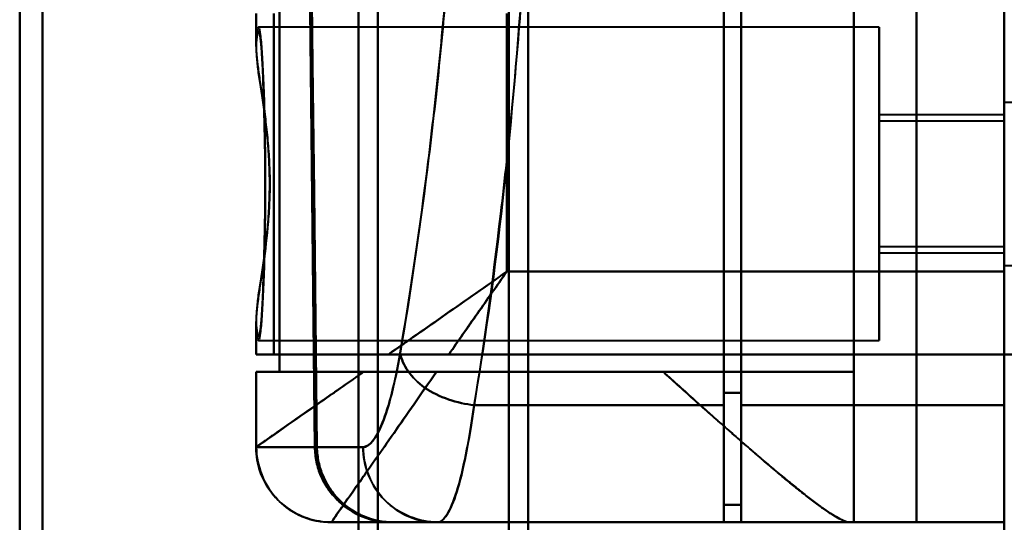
# Model space of a CAD drawing. Header units: millimetres. Extents: x -1352 to 2139, y -120 to 1210.
# Tile 27 of 87: x -779 to -740, y 936 to 956. Entities that reach past the tile are written whole.
import ezdxf

# ---------------------------------------------------------------- set-up
doc = ezdxf.new("R2010")
doc.units = ezdxf.units.MM
doc.layers.add('A-GENM', color=13, linetype='Continuous', lineweight=40)
doc.layers.add('G-IMPT', color=8, linetype='Continuous', lineweight=40)

# ---------------------------------------------------------------- blocks, each defined once
blk = doc.blocks.new('Maintenance r21 - Maintenance r21-762144-Avant')
at = {"layer": 'A-GENM'}
for p, q in [((-740, 1138), (-740, 0)), ((-740, 0), (-740, 1138))]:
    blk.add_line(p, q, dxfattribs=at)
blk = doc.blocks.new('NEXA 2000 CALQUES_dwg-762145-Avant')
at = {"layer": 'G-IMPT'}
for p, q in [((-740, 1137.772), (-740, 128.972)), ((-759, 1084.372), (-759, 883.372)), ((-759, 883.372), (-759, 1084.372)), ((-759.773, 1083.781), (-759.773, 883.372)), ((-759.773, 883.372), (-759.773, 1083.781)), ((-778.387, 1083.338), (-778.387, 883.372)), ((-778.387, 883.372), (-778.387, 1083.338)), ((-765, 1083.338), (-765, 883.372)), ((-765, 883.372), (-765, 1083.338)), ((-779.3, 1082.746), (-779.3, 883.372)), ((-779.3, 883.372), (-779.3, 1082.746)), ((-765.773, 1082.746), (-765.773, 883.372)), ((-765.773, 883.372), (-765.773, 1082.746)), ((-751.2, 1011.05), (-751.2, 941.05)), ((-751.2, 941.05), (-751.2, 1011.05)), ((-750.5, 941.05), (-750.5, 1011.05)), ((-750.5, 1011.05), (-750.5, 941.05)), ((-751.2, 1010.552), (-751.2, 941.532)), ((-751.2, 941.532), (-751.2, 1010.552)), ((-750.5, 1010.552), (-750.5, 941.532)), ((-750.5, 941.532), (-750.5, 1010.552)), ((-769.861, 956.672), (-769.861, 955.346)), ((-745, 956.122), (-769.77, 956.122)), ((-745, 956.122), (-745, 949.872)), ((-745, 949.872), (-745, 956.122)), ((-737.785, 953.122), (-740, 953.122)), ((-737.785, 953.122), (-740, 953.122)), ((-740, 949.872), (-740, 953.122)), ((-740, 953.122), (-740, 949.872)), ((-740, 949.872), (-740, 953.122)), ((-740, 953.122), (-740, 946.622)), ((-740, 953.122), (-740, 949.872)), ((-740, 952.687), (-740, 946.622)), ((-740, 952.622), (-745, 952.622)), ((-745, 949.872), (-745, 952.622)), ((-745, 952.622), (-745, 949.872)), ((-740, 952.372), (-745, 952.372)), ((-745, 952.372), (-745, 949.872)), ((-745, 949.872), (-745, 952.372)), ((-740, 949.872), (-740, 952.622)), ((-740, 952.622), (-740, 949.872)), ((-740, 949.872), (-740, 952.372)), ((-740, 952.372), (-740, 949.872)), ((-745, 949.872), (-745, 947.372)), ((-745, 947.372), (-745, 949.872)), ((-745, 949.872), (-745, 943.622)), ((-745, 947.122), (-745, 949.872)), ((-745, 949.872), (-745, 947.122)), ((-745, 943.622), (-745, 949.872)), ((-740, 947.372), (-740, 949.872)), ((-740, 946.622), (-740, 949.872)), ((-740, 949.872), (-740, 947.372)), ((-740, 949.872), (-740, 947.058)), ((-740, 947.122), (-740, 949.872)), ((-740, 946.622), (-740, 949.872)), ((-740, 949.872), (-740, 947.122)), ((-740, 949.872), (-740, 946.622)), ((-745, 947.372), (-740, 947.372)), ((-745, 947.122), (-740, 947.122)), ((-740, 946.622), (-737.785, 946.622)), ((-740, 946.622), (-737.785, 946.622)), ((-740, 943.072), (-740, 946.372)), ((-740, 946.372), (-740, 943.072)), ((-769.861, 944.399), (-769.861, 943.072)), ((-769.77, 943.622), (-745, 943.622)), ((-764.576, 943.072), (-769.861, 943.072)), ((-769.861, 943.072), (-764.576, 943.072)), ((-769.152, 943.072), (-769.857, 943.072)), ((-769.857, 943.072), (-769.152, 943.072)), ((-769.861, 942.372), (-769.861, 939.372)), ((-769.861, 942.372), (-765.575, 942.372)), ((-765.575, 942.372), (-769.861, 942.372)), ((-769.857, 942.372), (-768.936, 942.372)), ((-768.936, 942.372), (-769.857, 942.372)), ((-746, 942.372), (-753.615, 942.372)), ((-753.615, 942.372), (-746, 942.372)), ((-746, 936.372), (-746, 942.372)), ((-751.2, 941.532), (-751.2, 937.072)), ((-751.2, 937.072), (-751.2, 941.532)), ((-750.5, 941.532), (-750.5, 937.072)), ((-750.5, 937.072), (-750.5, 941.532)), ((-751.2, 941.05), (-751.2, 936.372)), ((-751.2, 936.372), (-751.2, 941.05)), ((-750.5, 936.372), (-750.5, 941.05)), ((-750.5, 941.05), (-750.5, 936.372)), ((-769.857, 939.372), (-769.86, 939.372)), ((-769.86, 939.372), (-769.857, 939.372)), ((-767.52, 939.372), (-769.857, 939.372)), ((-769.857, 939.372), (-767.52, 939.372)), ((-767.437, 939.372), (-765.593, 939.372)), ((-765.593, 939.372), (-767.437, 939.372)), ((-766.858, 936.372), (-766.861, 936.372)), ((-766.861, 936.372), (-746.17, 936.372)), ((-766.858, 936.372), (-766.861, 936.372)), ((-766.861, 936.372), (-766.858, 936.372)), ((-764.465, 936.372), (-766.858, 936.372)), ((-766.858, 936.372), (-764.465, 936.372)), ((-762.629, 936.372), (-764.382, 936.372)), ((-764.382, 936.372), (-762.629, 936.372)), ((-746, 936.372), (-746.17, 936.372)), ((-746.17, 936.372), (-746, 936.372))]:
    blk.add_line(p, q, dxfattribs=at)
at = {"layer": 'G-IMPT', "flags": 128}
for points in [[(-740, 1137.772), (-740, 885.572), (-740, 633.372), (-740, 381.172), (-740, 128.972)], [(-740, 128.972), (-740, 381.172), (-740, 633.372), (-740, 885.572), (-740, 1137.772)], [(-746, 1015.372), (-746, 995.622), (-746, 975.872), (-746, 956.122), (-746, 936.372)], [(-746, 936.372), (-746, 956.122), (-746, 975.872), (-746, 995.622), (-746, 1015.372)], [(-743.509, 1015.372), (-743.509, 995.622), (-743.509, 975.872), (-743.509, 956.122), (-743.509, 936.372)], [(-743.509, 936.372), (-743.509, 956.122), (-743.509, 975.872), (-743.509, 995.622), (-743.509, 1015.372)], [(-740, 936.372), (-740, 956.122), (-740, 975.872), (-740, 995.622), (-740, 1015.372)], [(-740, 943.072), (-740, 959.472), (-740, 975.872), (-740, 992.272), (-740, 1008.672)], [(-740, 1008.672), (-740, 992.272), (-740, 975.872), (-740, 959.472), (-740, 943.072)], [(-740, 1008.672), (-740, 992.272), (-740, 975.872), (-740, 959.472), (-740, 943.072)], [(-740, 943.072), (-740, 959.472), (-740, 975.872), (-740, 992.272), (-740, 1008.672)], [(-740, 1008.672), (-740, 992.272), (-740, 975.872), (-740, 959.472), (-740, 943.072)], [(-740, 1005.372), (-740, 990.622), (-740, 975.872), (-740, 961.122), (-740, 946.372)], [(-740, 946.372), (-740, 961.122), (-740, 975.872), (-740, 990.622), (-740, 1005.372)], [(-767.437, 939.372), (-767.495, 944.456), (-767.552, 949.54), (-767.608, 954.625), (-767.663, 959.71)], [(-767.663, 959.71), (-767.608, 954.625), (-767.552, 949.54), (-767.495, 944.456), (-767.437, 939.372)], [(-750.5, 937.072), (-750.5, 942.732), (-750.5, 948.391), (-750.5, 954.051), (-750.5, 959.71)], [(-750.5, 959.71), (-750.5, 954.051), (-750.5, 948.391), (-750.5, 942.732), (-750.5, 937.072)], [(-767.738, 959.327), (-767.684, 954.338), (-767.63, 949.348), (-767.575, 944.36), (-767.52, 939.372)], [(-767.52, 939.372), (-767.575, 944.36), (-767.63, 949.348), (-767.684, 954.338), (-767.738, 959.327)], [(-750.5, 959.327), (-750.5, 953.589), (-750.5, 947.85), (-750.5, 942.111), (-750.5, 936.372)], [(-750.5, 936.372), (-750.5, 942.111), (-750.5, 947.85), (-750.5, 953.589), (-750.5, 959.327)], [(-768.936, 942.372), (-768.936, 946.122), (-768.936, 949.872), (-768.936, 953.622), (-768.936, 957.372)], [(-768.936, 957.372), (-768.936, 953.622), (-768.936, 949.872), (-768.936, 946.122), (-768.936, 942.372)], [(-746, 942.372), (-746, 946.122), (-746, 949.872), (-746, 953.622), (-746, 957.372)], [(-746, 957.372), (-746, 953.622), (-746, 949.872), (-746, 946.122), (-746, 942.372)], [(-769.857, 955.499), (-769.857, 955.792), (-769.857, 956.085), (-769.857, 956.379), (-769.857, 956.672)], [(-769.857, 956.672), (-769.857, 956.379), (-769.857, 956.085), (-769.857, 955.792), (-769.857, 955.499)], [(-769.152, 956.672), (-769.152, 953.272), (-769.152, 949.872), (-769.152, 946.472), (-769.152, 943.072)], [(-769.152, 943.072), (-769.152, 946.472), (-769.152, 949.872), (-769.152, 953.272), (-769.152, 956.672)], [(-759.861, 946.372), (-759.861, 948.947), (-759.861, 951.522), (-759.861, 954.097), (-759.861, 956.672)], [(-759.861, 956.672), (-759.861, 954.097), (-759.861, 951.522), (-759.861, 948.947), (-759.861, 946.372)], [(-759.861, 946.372), (-754.896, 946.372), (-749.93, 946.372), (-744.965, 946.372), (-740, 946.372)], [(-740, 946.372), (-744.965, 946.372), (-749.93, 946.372), (-754.896, 946.372), (-759.861, 946.372)], [(-769.857, 943.072), (-769.857, 943.366), (-769.857, 943.659), (-769.857, 943.953), (-769.857, 944.246)], [(-769.857, 944.246), (-769.857, 943.953), (-769.857, 943.659), (-769.857, 943.366), (-769.857, 943.072)], [(-740, 943.072), (-747.288, 943.072), (-754.576, 943.072), (-761.864, 943.072), (-769.152, 943.072)], [(-769.152, 943.072), (-761.864, 943.072), (-754.576, 943.072), (-747.288, 943.072), (-740, 943.072)], [(-740, 943.072), (-745.543, 943.072), (-751.085, 943.072), (-756.628, 943.072), (-762.17, 943.072)], [(-762.17, 943.072), (-756.628, 943.072), (-751.085, 943.072), (-745.543, 943.072), (-740, 943.072)], [(-740, 288.672), (-740, 452.272), (-740, 615.872), (-740, 779.472), (-740, 943.072)], [(-740, 943.072), (-740, 779.472), (-740, 615.872), (-740, 452.272), (-740, 288.672)], [(-740, 943.072), (-739.5, 943.072), (-739, 943.072), (-738.5, 943.072), (-738, 943.072)], [(-738, 943.072), (-738.5, 943.072), (-739, 943.072), (-739.5, 943.072), (-740, 943.072)], [(-769.857, 939.372), (-769.857, 940.122), (-769.857, 940.872), (-769.857, 941.622), (-769.857, 942.372)], [(-769.857, 942.372), (-769.857, 941.622), (-769.857, 940.872), (-769.857, 940.122), (-769.857, 939.372)], [(-746, 942.372), (-751.734, 942.372), (-757.468, 942.372), (-763.202, 942.372), (-768.936, 942.372)], [(-768.936, 942.372), (-763.202, 942.372), (-757.468, 942.372), (-751.734, 942.372), (-746, 942.372)], [(-762.661, 942.372), (-760.399, 942.372), (-758.138, 942.372), (-755.876, 942.372), (-753.615, 942.372)], [(-753.615, 942.372), (-755.876, 942.372), (-758.138, 942.372), (-760.399, 942.372), (-762.661, 942.372)], [(-746, 936.372), (-746, 937.872), (-746, 939.372), (-746, 940.872), (-746, 942.372)], [(-746, 942.372), (-746, 940.872), (-746, 939.372), (-746, 937.872), (-746, 936.372)], [(-750.5, 941.532), (-750.675, 941.532), (-750.85, 941.532), (-751.025, 941.532), (-751.2, 941.532)], [(-751.2, 941.532), (-751.025, 941.532), (-750.85, 941.532), (-750.675, 941.532), (-750.5, 941.532)], [(-751.2, 941.05), (-753.691, 941.05), (-756.182, 941.05), (-758.672, 941.05), (-761.163, 941.05)], [(-761.163, 941.05), (-758.672, 941.05), (-756.182, 941.05), (-753.691, 941.05), (-751.2, 941.05)], [(-750.5, 941.05), (-747.875, 941.05), (-745.25, 941.05), (-742.625, 941.05), (-740, 941.05)], [(-740, 941.05), (-742.625, 941.05), (-745.25, 941.05), (-747.875, 941.05), (-750.5, 941.05)], [(-766.861, 936.372), (-766.981, 936.375), (-767.1, 936.382), (-767.22, 936.394), (-767.339, 936.411), (-767.457, 936.432), (-767.574, 936.458), (-767.69, 936.489), (-767.804, 936.525), (-767.918, 936.565), (-768.029, 936.609), (-768.139, 936.658), (-768.246, 936.711), (-768.351, 936.769), (-768.454, 936.831), (-768.555, 936.896), (-768.652, 936.966), (-768.747, 937.04), (-768.839, 937.117), (-768.927, 937.198), (-769.013, 937.282), (-769.095, 937.37), (-769.173, 937.461), (-769.247, 937.555), (-769.318, 937.652), (-769.385, 937.751), (-769.448, 937.854), (-769.507, 937.958), (-769.561, 938.065), (-769.611, 938.174), (-769.657, 938.285), (-769.698, 938.398), (-769.735, 938.512), (-769.767, 938.628), (-769.794, 938.745), (-769.817, 938.862), (-769.835, 938.981), (-769.848, 939.1), (-769.857, 939.22), (-769.861, 939.34), (-769.861, 939.372)], [(-751.2, 937.072), (-751.2, 936.897), (-751.2, 936.722), (-751.2, 936.547), (-751.2, 936.372)], [(-750.5, 937.072), (-750.675, 937.072), (-750.85, 937.072), (-751.025, 937.072), (-751.2, 937.072)], [(-751.2, 937.072), (-751.025, 937.072), (-750.85, 937.072), (-750.675, 937.072), (-750.5, 937.072)], [(-750.5, 937.072), (-750.675, 937.072), (-750.85, 937.072), (-751.025, 937.072), (-751.2, 937.072)], [(-751.2, 937.072), (-751.025, 937.072), (-750.85, 937.072), (-750.675, 937.072), (-750.5, 937.072)], [(-751.2, 936.372), (-751.2, 936.547), (-751.2, 936.722), (-751.2, 936.897), (-751.2, 937.072)], [(-766.861, 936.372), (-761.688, 936.372), (-756.515, 936.372), (-751.343, 936.372), (-746.17, 936.372)], [(-746.17, 936.372), (-751.343, 936.372), (-756.515, 936.372), (-761.688, 936.372), (-766.861, 936.372)], [(-764.465, 936.372), (-765.894, 936.372), (-766.739, 936.372), (-766.858, 936.372)], [(-750.5, 936.372), (-753.991, 936.372), (-757.483, 936.372), (-760.974, 936.372), (-764.465, 936.372)], [(-764.465, 936.372), (-760.974, 936.372), (-757.483, 936.372), (-753.991, 936.372), (-750.5, 936.372)], [(-751.2, 936.372), (-754.495, 936.372), (-757.791, 936.372), (-761.086, 936.372), (-764.382, 936.372)], [(-764.382, 936.372), (-761.086, 936.372), (-757.791, 936.372), (-754.495, 936.372), (-751.2, 936.372)], [(-751.2, 936.372), (-754.057, 936.372), (-756.914, 936.372), (-759.772, 936.372), (-762.629, 936.372)], [(-762.629, 936.372), (-759.772, 936.372), (-756.914, 936.372), (-754.057, 936.372), (-751.2, 936.372)], [(-740, 936.372), (-742.625, 936.372), (-745.25, 936.372), (-747.875, 936.372), (-750.5, 936.372)], [(-750.5, 936.372), (-747.875, 936.372), (-745.25, 936.372), (-742.625, 936.372), (-740, 936.372)], [(-743.509, 936.372), (-744.131, 936.372), (-744.754, 936.372), (-745.377, 936.372), (-746, 936.372)], [(-746, 936.372), (-745.377, 936.372), (-744.754, 936.372), (-744.131, 936.372), (-743.509, 936.372)], [(-740, 936.372), (-740.877, 936.372), (-741.754, 936.372), (-742.631, 936.372), (-743.509, 936.372)], [(-743.509, 936.372), (-742.631, 936.372), (-741.754, 936.372), (-740.877, 936.372), (-740, 936.372)]]:
    blk.add_lwpolyline(points, dxfattribs=at)
at = {"layer": 'G-IMPT'}
blk.add_arc((-766.861, 939.372), 3, 180, 270, dxfattribs=at)
for centre, ratio in [((-766.858, 939.372), 0.999612), ((-766.858, 939.372), 0.999612), ((-762.629, 939.372), 0.988057)]:
    blk.add_ellipse(centre, major_axis=(0, 3), ratio=ratio, start_param=1.570796, end_param=3.141593, dxfattribs=at)
for points in [[(-761.163, 941.05), (-760.333, 945.736), (-759.098, 956.854), (-758.306, 976.323), (-759.236, 995.678), (-760.514, 1006.527), (-761.359, 1011.05)], [(-759.861, 946.372), (-760.057, 946.092), (-760.449, 945.532), (-761.033, 944.697), (-761.61, 943.874), (-761.985, 943.337), (-762.17, 943.072)], [(-765.593, 939.372), (-765.338, 939.372), (-764.802, 940.043), (-764.32, 941.929), (-764.115, 943.115)], [(-764.115, 943.115), (-764.326, 941.909), (-764.802, 940.049), (-765.334, 939.379), (-765.593, 939.372)], [(-762.17, 943.072), (-762.59, 943.072), (-763.423, 943.072), (-764.205, 943.072), (-764.576, 943.072)], [(-764.115, 943.115), (-764.073, 942.886), (-763.856, 942.392), (-763.179, 941.705), (-762.196, 941.232), (-761.491, 941.08), (-761.163, 941.05)], [(-761.163, 941.05), (-761.491, 941.08), (-762.196, 941.232), (-763.179, 941.705), (-763.856, 942.392), (-764.073, 942.886), (-764.115, 943.115)], [(-769.861, 939.372), (-769.861, 939.376), (-769.667, 939.512), (-768.811, 940.113), (-767.439, 941.07), (-766.233, 941.903), (-765.575, 942.372)], [(-766.861, 936.372), (-766.861, 936.372), (-766.663, 936.654), (-765.8, 937.888), (-764.441, 939.829), (-763.28, 941.487), (-762.661, 942.372)], [(-762.629, 936.372), (-762.5, 936.372), (-762.242, 936.581), (-761.853, 937.502), (-761.485, 938.979), (-761.267, 940.311), (-761.163, 941.05)], [(-761.163, 941.05), (-761.264, 940.312), (-761.489, 938.968), (-761.853, 937.503), (-762.241, 936.588), (-762.502, 936.372), (-762.629, 936.372)], [(-769.861, 939.372), (-769.861, 939.019), (-769.708, 938.245), (-769.049, 937.184), (-767.988, 936.525), (-767.214, 936.372), (-766.861, 936.372)], [(-764.465, 936.372), (-764.673, 936.375), (-765.075, 936.417), (-765.628, 936.581), (-766.159, 936.864), (-766.624, 937.235), (-767.004, 937.694), (-767.296, 938.218), (-767.467, 938.766), (-767.514, 939.166), (-767.52, 939.372)], [(-767.52, 939.372), (-767.515, 938.978), (-767.348, 938.191), (-766.665, 937.195), (-765.654, 936.529), (-764.861, 936.372), (-764.465, 936.372)], [(-764.382, 936.372), (-764.778, 936.372), (-765.571, 936.529), (-766.582, 937.195), (-767.266, 938.191), (-767.433, 938.978), (-767.437, 939.372)], [(-767.437, 939.372), (-767.432, 939.166), (-767.385, 938.766), (-767.213, 938.218), (-766.921, 937.693), (-766.542, 937.235), (-766.076, 936.864), (-765.545, 936.581), (-764.991, 936.417), (-764.589, 936.375), (-764.382, 936.372)], [(-762.629, 936.372), (-762.978, 936.372), (-763.743, 936.525), (-764.791, 937.184), (-765.442, 938.245), (-765.593, 939.019), (-765.593, 939.372)]]:
    blk.add_open_spline(points, degree=3, dxfattribs=at)
for points, knots in [([(-761.359, 1011.05), (-760.975, 1008.781), (-760.425, 1005.046), (-759.8, 999.586), (-759.25, 993.72), (-758.759, 986.059), (-758.528, 976.284), (-758.688, 966.626), (-759.135, 958.749), (-759.644, 952.885), (-760.251, 947.214), (-760.787, 943.386), (-761.163, 941.05)], [0, 0, 0, 0, 0.125, 0.1875, 0.25, 0.375, 0.5, 0.625, 0.75, 0.8125, 0.875, 1, 1, 1, 1]), ([(-764.115, 943.115), (-763.737, 945.305), (-763.197, 948.895), (-762.585, 954.221), (-762.072, 959.73), (-761.62, 967.143), (-761.458, 976.239), (-761.692, 985.442), (-762.188, 992.651), (-762.743, 998.16), (-763.374, 1003.285), (-763.927, 1006.787), (-764.313, 1008.915)], [0, 0, 0, 0, 0.125, 0.1875, 0.25, 0.375, 0.5, 0.625, 0.75, 0.8125, 0.875, 1, 1, 1, 1]), ([(-764.313, 1008.915), (-763.913, 1006.667), (-763.354, 1003.12), (-762.729, 998.026), (-762.329, 994.051), (-761.998, 989.812), (-761.743, 985.333), (-761.576, 980.756), (-761.507, 976.258), (-761.542, 971.753), (-761.675, 967.154), (-761.898, 962.638), (-762.201, 958.347), (-762.578, 954.303), (-763.176, 949.098), (-763.722, 945.444), (-764.115, 943.115)], [0, 0, 0, 0, 0.125, 0.1875, 0.25, 0.3125, 0.375, 0.4375, 0.5, 0.5625, 0.625, 0.6875, 0.75, 0.8125, 0.875, 1, 1, 1, 1]), ([(-769.857, 955.499), (-769.828, 955.954), (-769.781, 956.278), (-769.699, 955.892), (-769.637, 955.21), (-769.582, 954.21), (-769.534, 952.944), (-769.508, 951.464), (-769.499, 950.404), (-769.498, 949.872)], [0, 0, 0, 0, 0.25, 0.375, 0.5, 0.625, 0.75, 0.875, 1, 1, 1, 1]), ([(-769.857, 944.246), (-769.839, 944.069), (-769.802, 943.817), (-769.755, 943.76), (-769.718, 943.868), (-769.69, 944.027), (-769.668, 944.223), (-769.651, 944.42), (-769.638, 944.584), (-769.626, 944.777), (-769.609, 945.085), (-769.58, 945.731), (-769.549, 946.663), (-769.524, 947.673), (-769.509, 948.438), (-769.5, 949.19), (-769.496, 949.872), (-769.5, 950.555), (-769.509, 951.307), (-769.524, 952.072), (-769.549, 953.082), (-769.58, 954.014), (-769.609, 954.66), (-769.626, 954.967), (-769.638, 955.161), (-769.651, 955.325), (-769.668, 955.521), (-769.69, 955.717), (-769.718, 955.876), (-769.755, 955.985), (-769.802, 955.928), (-769.839, 955.676), (-769.857, 955.499)], [0, 0, 0, 0, 0.0625, 0.125, 0.15625, 0.1875, 0.21875, 0.234375, 0.25, 0.265625, 0.28125, 0.3125, 0.375, 0.40625, 0.4375, 0.46875, 0.5, 0.53125, 0.5625, 0.59375, 0.625, 0.6875, 0.71875, 0.734375, 0.75, 0.765625, 0.78125, 0.8125, 0.84375, 0.875, 0.9375, 1, 1, 1, 1]), ([(-769.857, 955.499), (-769.872, 955.205), (-769.823, 954.699), (-769.7, 953.89), (-769.597, 953.226), (-769.493, 952.463), (-769.4, 951.612), (-769.335, 950.725), (-769.309, 949.871), (-769.335, 949.018), (-769.422, 947.835), (-769.562, 946.738), (-769.7, 945.856), (-769.823, 945.046), (-769.872, 944.54), (-769.857, 944.246)], [0, 0, 0, 0, 0.125, 0.1875, 0.25, 0.3125, 0.375, 0.4375, 0.5, 0.5625, 0.625, 0.75, 0.8125, 0.875, 1, 1, 1, 1]), ([(-769.318, 949.872), (-769.321, 950.16), (-769.334, 950.594), (-769.366, 951.168), (-769.406, 951.736), (-769.471, 952.298), (-769.545, 952.833), (-769.596, 953.215), (-769.648, 953.573), (-769.703, 953.909), (-769.754, 954.226), (-769.793, 954.526), (-769.821, 954.806), (-769.848, 955.149), (-769.857, 955.37), (-769.857, 955.499)], [0, 0, 0, 0, 0.125, 0.1875, 0.25, 0.375, 0.4375, 0.5, 0.5625, 0.625, 0.6875, 0.75, 0.8125, 0.875, 1, 1, 1, 1]), ([(-769.498, 949.872), (-769.499, 949.34), (-769.508, 948.281), (-769.534, 946.801), (-769.582, 945.535), (-769.637, 944.535), (-769.699, 943.852), (-769.781, 943.467), (-769.828, 943.791), (-769.857, 944.246)], [0, 0, 0, 0, 0.125, 0.25, 0.375, 0.5, 0.625, 0.75, 1, 1, 1, 1]), ([(-769.857, 944.246), (-769.857, 944.375), (-769.849, 944.595), (-769.821, 944.938), (-769.793, 945.218), (-769.754, 945.518), (-769.703, 945.836), (-769.647, 946.173), (-769.596, 946.531), (-769.545, 946.913), (-769.471, 947.448), (-769.406, 948.009), (-769.366, 948.577), (-769.334, 949.151), (-769.321, 949.585), (-769.318, 949.872)], [0, 0, 0, 0, 0.125, 0.1875, 0.25, 0.3125, 0.375, 0.4375, 0.5, 0.5625, 0.625, 0.75, 0.8125, 0.875, 1, 1, 1, 1]), ([(-764.576, 943.072), (-763.854, 943.58), (-762.7, 944.384), (-761.088, 945.514), (-760.27, 946.085), (-759.861, 946.372)], [0, 0, 0, 0, 0.5, 0.75, 1, 1, 1, 1]), ([(-759.861, 946.372), (-760.27, 946.086), (-761.088, 945.513), (-762.7, 944.385), (-763.854, 943.577), (-764.576, 943.072)], [0, 0, 0, 0, 0.25, 0.5, 1, 1, 1, 1]), ([(-762.17, 943.073), (-761.8, 943.602), (-761.228, 944.419), (-760.449, 945.532), (-760.057, 946.092), (-759.861, 946.372)], [0, 0, 0, 0, 0.5, 0.75, 1, 1, 1, 1]), ([(-764.576, 943.072), (-764.393, 943.074), (-764.105, 943.072), (-763.712, 943.073), (-763.411, 943.072), (-763.106, 943.073), (-762.694, 943.073), (-762.377, 943.069), (-762.17, 943.072)], [0, 0, 0, 0, 0.25, 0.375, 0.5, 0.625, 0.75, 1, 1, 1, 1]), ([(-765.575, 942.372), (-766.233, 941.912), (-767.438, 941.068), (-769.269, 939.787), (-769.861, 939.372), (-769.861, 939.372)], [0, 0, 0, 0, 0.25, 0.5, 1, 1, 1, 1]), ([(-762.661, 942.372), (-763.293, 941.487), (-764.142, 940.244), (-765.113, 938.858), (-765.732, 937.976), (-766.227, 937.271), (-766.716, 936.584), (-766.858, 936.372), (-766.861, 936.372)], [0, 0, 0, 0, 0.25, 0.375, 0.5, 0.625, 0.75, 1, 1, 1, 1]), ([(-762.661, 942.372), (-762.916, 942.369), (-763.243, 942.372), (-763.627, 942.374), (-763.816, 942.373), (-764.003, 942.372), (-764.189, 942.372), (-764.373, 942.373), (-764.613, 942.372), (-765.026, 942.372), (-765.363, 942.375), (-765.575, 942.372)], [0, 0, 0, 0, 0.25, 0.3125, 0.375, 0.4375, 0.5, 0.5625, 0.625, 0.75, 1, 1, 1, 1]), ([(-765.575, 942.372), (-765.145, 942.372), (-764.448, 942.372), (-763.436, 942.372), (-762.922, 942.372), (-762.661, 942.372)], [0, 0, 0, 0, 0.5, 0.75, 1, 1, 1, 1]), ([(-746.17, 936.372), (-746.279, 936.372), (-746.488, 936.444), (-746.864, 936.668), (-747.19, 936.894), (-747.576, 937.177), (-748.018, 937.513), (-748.495, 937.891), (-748.986, 938.305), (-749.489, 938.738), (-750.197, 939.339), (-751.132, 940.147), (-752.327, 941.228), (-753.177, 941.986), (-753.615, 942.372)], [0, 0, 0, 0, 0.125, 0.1875, 0.25, 0.3125, 0.375, 0.4375, 0.5, 0.5625, 0.625, 0.75, 0.875, 1, 1, 1, 1]), ([(-753.615, 942.372), (-753.186, 941.976), (-752.552, 941.402), (-751.736, 940.681), (-751.139, 940.163), (-750.569, 939.663), (-750.024, 939.183), (-749.498, 938.727), (-748.985, 938.306), (-748.485, 937.902), (-748.012, 937.517), (-747.578, 937.173), (-747.19, 936.893), (-746.854, 936.681), (-746.472, 936.467), (-746.267, 936.388), (-746.17, 936.372)], [0, 0, 0, 0, 0.125, 0.1875, 0.25, 0.3125, 0.375, 0.4375, 0.5, 0.5625, 0.625, 0.6875, 0.75, 0.8125, 0.875, 1, 1, 1, 1])]:
    blk.add_open_spline(points, degree=3, knots=knots, dxfattribs=at)

msp = doc.modelspace()

# ---------------------------------------------------------------- block references
at = {"layer": 'A-GENM'}
msp.add_blockref('Maintenance r21 - Maintenance r21-762144-Avant', (0, 0), dxfattribs=at)
at = {"layer": 'G-IMPT'}
msp.add_blockref('NEXA 2000 CALQUES_dwg-762145-Avant', (0, 0), dxfattribs=at)

doc.saveas('drawing.dxf')
